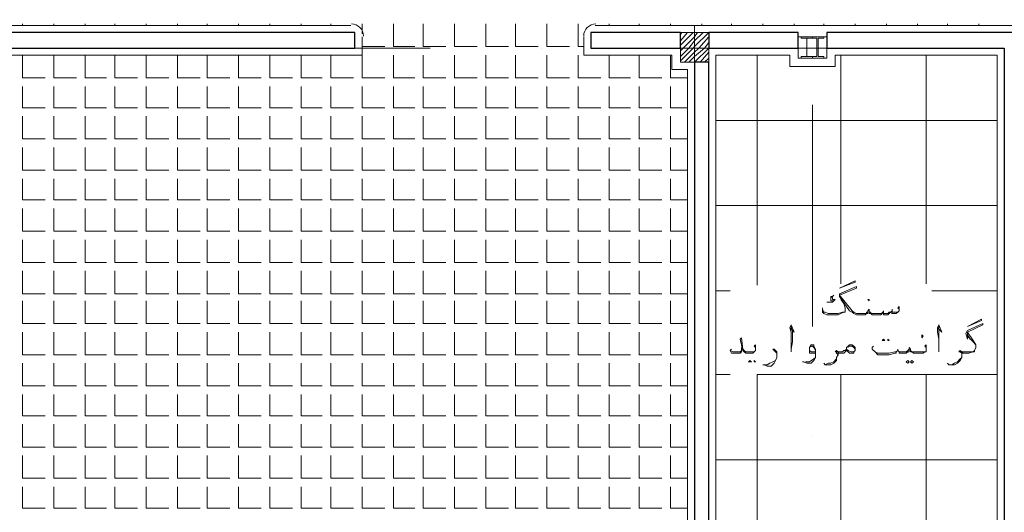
# Model space of a CAD drawing. Header units: metres. Extents: x 5.7 to 89.8, y 4 to 63.5.
# Tile 15 of 74: x 39.9 to 46.5, y 23.1 to 26.4. Entities that reach past the tile are written whole.
import ezdxf

# ---------------------------------------------------------------- set-up
doc = ezdxf.new("R2010")
doc.units = ezdxf.units.M
doc.header["$MEASUREMENT"] = 0
for name, color, linetype in [('PDF12_ax', 7, 'Continuous'), ('PDF12_column', 7, 'Continuous'), ('PDF12_furn', 7, 'Continuous'), ('PDF12_hatch-plan', 7, 'Continuous'), ('PDF12_Layer5', 7, 'Continuous'), ('PDF12_textt', 7, 'Continuous'), ('PDF12_wall', 7, 'Continuous')]:
    doc.layers.add(name, color=color, linetype=linetype)

msp = doc.modelspace()

# ---------------------------------------------------------------- linework, layer by layer
at = {"layer": 'PDF12_ax', "lineweight": 9}
for points in [[(40.3965, 26.2033), (40.3965, 26.2033)], [(41.1477, 26.2033), (42.6502, 26.2033)], [(43.4014, 26.2033), (43.4014, 26.2033)], [(44.143, 26.2033), (45.6455, 26.2033)], [(46.3967, 26.2033), (46.3967, 26.2033)], [(44.4416, 25.9529), (44.4416, 24.4504)], [(45.241, 25.818), (45.241, 24.3156)], [(44.4416, 23.6992), (44.4416, 23.6992)], [(45.241, 23.574), (45.241, 23.574)]]:
    msp.add_lwpolyline(points, dxfattribs=at)
at = {"layer": 'PDF12_column', "lineweight": 18}
for points in [[(44.3453, 26.29), (44.3549, 26.3092)], [(44.3453, 26.2514), (44.3934, 26.3092)], [(44.3453, 26.2225), (44.4319, 26.3092)], [(44.3453, 26.184), (44.3645, 26.2033), (44.4416, 26.2803), (44.4608, 26.3092)], [(44.3453, 26.1455), (44.403, 26.2033), (44.4416, 26.2514), (44.4994, 26.3092)], [(44.3453, 26.1166), (44.4319, 26.2033), (44.4416, 26.2129), (44.5379, 26.3092)], [(44.4416, 26.3574), (44.4416, 26.0588)], [(44.3741, 26.107), (44.4416, 26.1744), (44.4705, 26.2033), (44.5379, 26.2803)], [(44.403, 26.107), (44.4416, 26.1455), (44.509, 26.2033), (44.5379, 26.2418)], [(44.586, 26.2033), (44.2875, 26.2033)], [(44.4416, 26.107), (44.5379, 26.2033)], [(44.4801, 26.107), (44.5379, 26.1744)], [(44.509, 26.107), (44.5379, 26.1359)]]:
    msp.add_lwpolyline(points, dxfattribs=at)
for points in [[(44.5379, 26.107), (44.3453, 26.107), (44.3453, 26.3092), (44.5379, 26.3092)], [(45.1446, 26.2803), (45.3373, 26.2803), (45.3373, 26.1359), (45.1446, 26.1359)], [(45.2024, 26.1455), (45.1639, 26.1455), (45.1639, 26.1359), (45.241, 26.1359), (45.241, 26.1455), (45.2024, 26.1455), (45.2024, 26.2707), (45.241, 26.2707), (45.241, 26.2803), (45.1639, 26.2803), (45.1639, 26.2707), (45.2024, 26.2707)], [(45.2699, 26.1455), (45.241, 26.1455), (45.241, 26.1359), (45.318, 26.1359), (45.318, 26.1455), (45.2795, 26.1455), (45.2795, 26.2707), (45.318, 26.2707), (45.318, 26.2803), (45.241, 26.2803), (45.241, 26.2707), (45.2699, 26.2707)]]:
    msp.add_lwpolyline(points, close=True, dxfattribs=at)
at = {"layer": 'PDF12_furn', "lineweight": 18}
msp.add_lwpolyline([(44.5379, 26.2033), (44.5379, 26.2033)], dxfattribs=at)
at = {"layer": 'PDF12_hatch-plan', "lineweight": 18}
for points in [[(39.886, 26.3574), (39.886, 26.367)], [(40.0979, 26.3574), (40.0979, 26.367)], [(40.3098, 26.3574), (40.3098, 26.367)], [(40.512, 26.3574), (40.512, 26.367)], [(40.7239, 26.3574), (40.7239, 26.367)], [(40.9358, 26.3574), (40.9358, 26.367)], [(41.1381, 26.3574), (41.1381, 26.367)], [(41.35, 26.3574), (41.35, 26.367)], [(41.5618, 26.3574), (41.5618, 26.367)], [(41.7737, 26.3574), (41.7737, 26.367)], [(41.976, 26.3574), (41.976, 26.367)], [(42.1879, 26.2996), (42.1879, 26.367)], [(42.3998, 26.367), (42.3998, 26.2129), (42.5442, 26.2129)], [(42.602, 26.367), (42.602, 26.2129), (42.7561, 26.2129)], [(42.8139, 26.367), (42.8139, 26.2129), (42.968, 26.2129)], [(43.0258, 26.367), (43.0258, 26.2129), (43.1799, 26.2129)], [(43.228, 26.367), (43.228, 26.2129), (43.3821, 26.2129)], [(43.4399, 26.367), (43.4399, 26.2129), (43.594, 26.2129)], [(43.6518, 26.367), (43.6518, 26.2129), (43.6903, 26.2129)], [(43.8637, 26.3574), (43.8637, 26.367)], [(44.066, 26.3574), (44.066, 26.367)], [(44.2778, 26.3574), (44.2778, 26.367)], [(44.4897, 26.3574), (44.4897, 26.367)], [(44.692, 26.3574), (44.692, 26.367)], [(44.9039, 26.3574), (44.9039, 26.367)], [(45.1158, 26.3574), (45.1158, 26.367)], [(45.318, 26.3574), (45.318, 26.367)], [(45.5299, 26.3574), (45.5299, 26.367)], [(45.7418, 26.3574), (45.7418, 26.367)], [(45.9537, 26.3574), (45.9537, 26.367)], [(46.1559, 26.3574), (46.1559, 26.367)], [(46.3678, 26.3574), (46.3678, 26.367)], [(42.1879, 26.2129), (42.342, 26.2129)], [(39.886, 26.1551), (39.886, 26.001), (40.0401, 26.001)], [(40.0979, 26.1551), (40.0979, 26.001), (40.252, 26.001)], [(40.3098, 26.1551), (40.3098, 26.001), (40.4543, 26.001)], [(40.512, 26.1551), (40.512, 26.001), (40.6661, 26.001)], [(40.7239, 26.1551), (40.7239, 26.001), (40.878, 26.001)], [(40.9358, 26.1551), (40.9358, 26.001), (41.0899, 26.001)], [(41.1381, 26.1551), (41.1381, 26.001), (41.2922, 26.001)], [(41.35, 26.1551), (41.35, 26.001), (41.5041, 26.001)], [(41.5618, 26.1551), (41.5618, 26.001), (41.7159, 26.001)], [(41.7737, 26.1551), (41.7737, 26.001), (41.9182, 26.001)], [(41.976, 26.1551), (41.976, 26.001), (42.1301, 26.001)], [(42.1879, 26.1551), (42.1879, 26.001), (42.342, 26.001)], [(42.3998, 26.1551), (42.3998, 26.001), (42.5442, 26.001)], [(42.602, 26.1551), (42.602, 26.001), (42.7561, 26.001)], [(42.8139, 26.1551), (42.8139, 26.001), (42.968, 26.001)], [(43.0258, 26.1551), (43.0258, 26.001), (43.1799, 26.001)], [(43.228, 26.1551), (43.228, 26.001), (43.3821, 26.001)], [(43.4399, 26.1551), (43.4399, 26.001), (43.594, 26.001)], [(43.6518, 26.1551), (43.6518, 26.001), (43.8059, 26.001)], [(43.8637, 26.1551), (43.8637, 26.001), (44.0082, 26.001)], [(44.066, 26.1551), (44.066, 26.001), (44.22, 26.001)], [(44.2778, 26.1551), (44.2778, 26.001), (44.3934, 26.001)], [(44.8653, 24.5949), (44.8653, 26.1551)], [(45.4336, 24.6045), (45.4336, 26.1551)], [(46.0115, 24.6045), (46.0115, 26.1551)], [(39.886, 25.9432), (39.886, 25.7988), (40.0401, 25.7988)], [(40.0979, 25.9432), (40.0979, 25.7988), (40.252, 25.7988)], [(40.3098, 25.9432), (40.3098, 25.7988), (40.4543, 25.7988)], [(40.512, 25.9432), (40.512, 25.7988), (40.6661, 25.7988)], [(40.7239, 25.9432), (40.7239, 25.7988), (40.878, 25.7988)], [(40.9358, 25.9432), (40.9358, 25.7988), (41.0899, 25.7988)], [(41.1381, 25.9432), (41.1381, 25.7988), (41.2922, 25.7988)], [(41.35, 25.9432), (41.35, 25.7988), (41.5041, 25.7988)], [(41.5618, 25.9432), (41.5618, 25.7988), (41.7159, 25.7988)], [(41.7737, 25.9432), (41.7737, 25.7988), (41.9182, 25.7988)], [(41.976, 25.9432), (41.976, 25.7988), (42.1301, 25.7988)], [(42.1879, 25.9432), (42.1879, 25.7988), (42.342, 25.7988)], [(42.3998, 25.9432), (42.3998, 25.7988), (42.5442, 25.7988)], [(42.602, 25.9432), (42.602, 25.7988), (42.7561, 25.7988)], [(42.8139, 25.9432), (42.8139, 25.7988), (42.968, 25.7988)], [(43.0258, 25.9432), (43.0258, 25.7988), (43.1799, 25.7988)], [(43.228, 25.9432), (43.228, 25.7988), (43.3821, 25.7988)], [(43.4399, 25.9432), (43.4399, 25.7988), (43.594, 25.7988)], [(43.6518, 25.9432), (43.6518, 25.7988), (43.8059, 25.7988)], [(43.8637, 25.9432), (43.8637, 25.7988), (44.0082, 25.7988)], [(44.066, 25.9432), (44.066, 25.7988), (44.22, 25.7988)], [(44.2778, 25.9432), (44.2778, 25.7988), (44.3934, 25.7988)], [(39.886, 25.741), (39.886, 25.5869), (40.0401, 25.5869)], [(40.0979, 25.741), (40.0979, 25.5869), (40.252, 25.5869)], [(40.3098, 25.741), (40.3098, 25.5869), (40.4543, 25.5869)], [(40.512, 25.741), (40.512, 25.5869), (40.6661, 25.5869)], [(40.7239, 25.741), (40.7239, 25.5869), (40.878, 25.5869)], [(40.9358, 25.741), (40.9358, 25.5869), (41.0899, 25.5869)], [(41.1381, 25.741), (41.1381, 25.5869), (41.2922, 25.5869)], [(41.35, 25.741), (41.35, 25.5869), (41.5041, 25.5869)], [(41.5618, 25.741), (41.5618, 25.5869), (41.7159, 25.5869)], [(41.7737, 25.741), (41.7737, 25.5869), (41.9182, 25.5869)], [(41.976, 25.741), (41.976, 25.5869), (42.1301, 25.5869)], [(42.1879, 25.741), (42.1879, 25.5869), (42.342, 25.5869)], [(42.3998, 25.741), (42.3998, 25.5869), (42.5442, 25.5869)], [(42.602, 25.741), (42.602, 25.5869), (42.7561, 25.5869)], [(42.8139, 25.741), (42.8139, 25.5869), (42.968, 25.5869)], [(43.0258, 25.741), (43.0258, 25.5869), (43.1799, 25.5869)], [(43.228, 25.741), (43.228, 25.5869), (43.3821, 25.5869)], [(43.4399, 25.741), (43.4399, 25.5869), (43.594, 25.5869)], [(43.6518, 25.741), (43.6518, 25.5869), (43.8059, 25.5869)], [(43.8637, 25.741), (43.8637, 25.5869), (44.0082, 25.5869)], [(44.066, 25.741), (44.066, 25.5869), (44.22, 25.5869)], [(44.2778, 25.741), (44.2778, 25.5869), (44.3934, 25.5869)], [(46.493, 25.7121), (45.241, 25.7121), (44.586, 25.7121)], [(39.886, 25.5291), (39.886, 25.375), (40.0401, 25.375)], [(40.0979, 25.5291), (40.0979, 25.375), (40.252, 25.375)], [(40.3098, 25.5291), (40.3098, 25.375), (40.4543, 25.375)], [(40.512, 25.5291), (40.512, 25.375), (40.6661, 25.375)], [(40.7239, 25.5291), (40.7239, 25.375), (40.878, 25.375)], [(40.9358, 25.5291), (40.9358, 25.375), (41.0899, 25.375)], [(41.1381, 25.5291), (41.1381, 25.375), (41.2922, 25.375)], [(41.35, 25.5291), (41.35, 25.375), (41.5041, 25.375)], [(41.5618, 25.5291), (41.5618, 25.375), (41.7159, 25.375)], [(41.7737, 25.5291), (41.7737, 25.375), (41.9182, 25.375)], [(41.976, 25.5291), (41.976, 25.375), (42.1301, 25.375)], [(42.1879, 25.5291), (42.1879, 25.375), (42.342, 25.375)], [(42.3998, 25.5291), (42.3998, 25.375), (42.5442, 25.375)], [(42.602, 25.5291), (42.602, 25.375), (42.7561, 25.375)], [(42.8139, 25.5291), (42.8139, 25.375), (42.968, 25.375)], [(43.0258, 25.5291), (43.0258, 25.375), (43.1799, 25.375)], [(43.228, 25.5291), (43.228, 25.375), (43.3821, 25.375)], [(43.4399, 25.5291), (43.4399, 25.375), (43.594, 25.375)], [(43.6518, 25.5291), (43.6518, 25.375), (43.8059, 25.375)], [(43.8637, 25.5291), (43.8637, 25.375), (44.0082, 25.375)], [(44.066, 25.5291), (44.066, 25.375), (44.22, 25.375)], [(44.2778, 25.5291), (44.2778, 25.375), (44.3934, 25.375)], [(39.886, 25.3172), (39.886, 25.1727), (40.0401, 25.1727)], [(40.0979, 25.3172), (40.0979, 25.1727), (40.252, 25.1727)], [(40.3098, 25.3172), (40.3098, 25.1727), (40.4543, 25.1727)], [(40.512, 25.3172), (40.512, 25.1727), (40.6661, 25.1727)], [(40.7239, 25.3172), (40.7239, 25.1727), (40.878, 25.1727)], [(40.9358, 25.3172), (40.9358, 25.1727), (41.0899, 25.1727)], [(41.1381, 25.3172), (41.1381, 25.1727), (41.2922, 25.1727)], [(41.35, 25.3172), (41.35, 25.1727), (41.5041, 25.1727)], [(41.5618, 25.3172), (41.5618, 25.1727), (41.7159, 25.1727)], [(41.7737, 25.3172), (41.7737, 25.1727), (41.9182, 25.1727)], [(41.976, 25.3172), (41.976, 25.1727), (42.1301, 25.1727)], [(42.1879, 25.3172), (42.1879, 25.1727), (42.342, 25.1727)], [(42.3998, 25.3172), (42.3998, 25.1727), (42.5442, 25.1727)], [(42.602, 25.3172), (42.602, 25.1727), (42.7561, 25.1727)], [(42.8139, 25.3172), (42.8139, 25.1727), (42.968, 25.1727)], [(43.0258, 25.3172), (43.0258, 25.1727), (43.1799, 25.1727)], [(43.228, 25.3172), (43.228, 25.1727), (43.3821, 25.1727)], [(43.4399, 25.3172), (43.4399, 25.1727), (43.594, 25.1727)], [(43.6518, 25.3172), (43.6518, 25.1727), (43.8059, 25.1727)], [(43.8637, 25.3172), (43.8637, 25.1727), (44.0082, 25.1727)], [(44.066, 25.3172), (44.066, 25.1727), (44.22, 25.1727)], [(44.2778, 25.3172), (44.2778, 25.1727), (44.3934, 25.1727)], [(39.886, 25.115), (39.886, 24.9609), (40.0401, 24.9609)], [(40.0979, 25.115), (40.0979, 24.9609), (40.252, 24.9609)], [(40.3098, 25.115), (40.3098, 24.9609), (40.4543, 24.9609)], [(40.512, 25.115), (40.512, 24.9609), (40.6661, 24.9609)], [(40.7239, 25.115), (40.7239, 24.9609), (40.878, 24.9609)], [(40.9358, 25.115), (40.9358, 24.9609), (41.0899, 24.9609)], [(41.1381, 25.115), (41.1381, 24.9609), (41.2922, 24.9609)], [(41.35, 25.115), (41.35, 24.9609), (41.5041, 24.9609)], [(41.5618, 25.115), (41.5618, 24.9609), (41.7159, 24.9609)], [(41.7737, 25.115), (41.7737, 24.9609), (41.9182, 24.9609)], [(41.976, 25.115), (41.976, 24.9609), (42.1301, 24.9609)], [(42.1879, 25.115), (42.1879, 24.9609), (42.342, 24.9609)], [(42.3998, 25.115), (42.3998, 24.9609), (42.5442, 24.9609)], [(42.602, 25.115), (42.602, 24.9609), (42.7561, 24.9609)], [(42.8139, 25.115), (42.8139, 24.9609), (42.968, 24.9609)], [(43.0258, 25.115), (43.0258, 24.9609), (43.1799, 24.9609)], [(43.228, 25.115), (43.228, 24.9609), (43.3821, 24.9609)], [(43.4399, 25.115), (43.4399, 24.9609), (43.594, 24.9609)], [(43.6518, 25.115), (43.6518, 24.9609), (43.8059, 24.9609)], [(43.8637, 25.115), (43.8637, 24.9609), (44.0082, 24.9609)], [(44.066, 25.115), (44.066, 24.9609), (44.22, 24.9609)], [(44.2778, 25.115), (44.2778, 24.9609), (44.3934, 24.9609)], [(46.493, 25.1342), (45.241, 25.1342), (44.586, 25.1342)], [(39.886, 24.9031), (39.886, 24.749), (40.0401, 24.749)], [(40.0979, 24.9031), (40.0979, 24.749), (40.252, 24.749)], [(40.3098, 24.9031), (40.3098, 24.749), (40.4543, 24.749)], [(40.512, 24.9031), (40.512, 24.749), (40.6661, 24.749)], [(40.7239, 24.9031), (40.7239, 24.749), (40.878, 24.749)], [(40.9358, 24.9031), (40.9358, 24.749), (41.0899, 24.749)], [(41.1381, 24.9031), (41.1381, 24.749), (41.2922, 24.749)], [(41.35, 24.9031), (41.35, 24.749), (41.5041, 24.749)], [(41.5618, 24.9031), (41.5618, 24.749), (41.7159, 24.749)], [(41.7737, 24.9031), (41.7737, 24.749), (41.9182, 24.749)], [(41.976, 24.9031), (41.976, 24.749), (42.1301, 24.749)], [(42.1879, 24.9031), (42.1879, 24.749), (42.342, 24.749)], [(42.3998, 24.9031), (42.3998, 24.749), (42.5442, 24.749)], [(42.602, 24.9031), (42.602, 24.749), (42.7561, 24.749)], [(42.8139, 24.9031), (42.8139, 24.749), (42.968, 24.749)], [(43.0258, 24.9031), (43.0258, 24.749), (43.1799, 24.749)], [(43.228, 24.9031), (43.228, 24.749), (43.3821, 24.749)], [(43.4399, 24.9031), (43.4399, 24.749), (43.594, 24.749)], [(43.6518, 24.9031), (43.6518, 24.749), (43.8059, 24.749)], [(43.8637, 24.9031), (43.8637, 24.749), (44.0082, 24.749)], [(44.066, 24.9031), (44.066, 24.749), (44.22, 24.749)], [(44.2778, 24.9031), (44.2778, 24.749), (44.3934, 24.749)], [(39.886, 24.6912), (39.886, 24.5371), (40.0401, 24.5371)], [(40.0979, 24.6912), (40.0979, 24.5371), (40.252, 24.5371)], [(40.3098, 24.6912), (40.3098, 24.5371), (40.4543, 24.5371)], [(40.512, 24.6912), (40.512, 24.5371), (40.6661, 24.5371)], [(40.7239, 24.6912), (40.7239, 24.5371), (40.878, 24.5371)], [(40.9358, 24.6912), (40.9358, 24.5371), (41.0899, 24.5371)], [(41.1381, 24.6912), (41.1381, 24.5371), (41.2922, 24.5371)], [(41.35, 24.6912), (41.35, 24.5371), (41.5041, 24.5371)], [(41.5618, 24.6912), (41.5618, 24.5371), (41.7159, 24.5371)], [(41.7737, 24.6912), (41.7737, 24.5371), (41.9182, 24.5371)], [(41.976, 24.6912), (41.976, 24.5371), (42.1301, 24.5371)], [(42.1879, 24.6912), (42.1879, 24.5371), (42.342, 24.5371)], [(42.3998, 24.6912), (42.3998, 24.5371), (42.5442, 24.5371)], [(42.602, 24.6912), (42.602, 24.5371), (42.7561, 24.5371)], [(42.8139, 24.6912), (42.8139, 24.5371), (42.968, 24.5371)], [(43.0258, 24.6912), (43.0258, 24.5371), (43.1799, 24.5371)], [(43.228, 24.6912), (43.228, 24.5371), (43.3821, 24.5371)], [(43.4399, 24.6912), (43.4399, 24.5371), (43.594, 24.5371)], [(43.6518, 24.6912), (43.6518, 24.5371), (43.8059, 24.5371)], [(43.8637, 24.6912), (43.8637, 24.5371), (44.0082, 24.5371)], [(44.066, 24.6912), (44.066, 24.5371), (44.22, 24.5371)], [(44.2778, 24.6912), (44.2778, 24.5371), (44.3934, 24.5371)], [(44.6823, 24.5563), (44.586, 24.5563)], [(46.493, 24.5563), (46.05, 24.5563)], [(39.886, 24.4889), (39.886, 24.3348), (40.0401, 24.3348)], [(40.0979, 24.4889), (40.0979, 24.3348), (40.252, 24.3348)], [(40.3098, 24.4889), (40.3098, 24.3348), (40.4543, 24.3348)], [(40.512, 24.4889), (40.512, 24.3348), (40.6661, 24.3348)], [(40.7239, 24.4889), (40.7239, 24.3348), (40.878, 24.3348)], [(40.9358, 24.4889), (40.9358, 24.3348), (41.0899, 24.3348)], [(41.1381, 24.4889), (41.1381, 24.3348), (41.2922, 24.3348)], [(41.35, 24.4889), (41.35, 24.3348), (41.5041, 24.3348)], [(41.5618, 24.4889), (41.5618, 24.3348), (41.7159, 24.3348)], [(41.7737, 24.4889), (41.7737, 24.3348), (41.9182, 24.3348)], [(41.976, 24.4889), (41.976, 24.3348), (42.1301, 24.3348)], [(42.1879, 24.4889), (42.1879, 24.3348), (42.342, 24.3348)], [(42.3998, 24.4889), (42.3998, 24.3348), (42.5442, 24.3348)], [(42.602, 24.4889), (42.602, 24.3348), (42.7561, 24.3348)], [(42.8139, 24.4889), (42.8139, 24.3348), (42.968, 24.3348)], [(43.0258, 24.4889), (43.0258, 24.3348), (43.1799, 24.3348)], [(43.228, 24.4889), (43.228, 24.3348), (43.3821, 24.3348)], [(43.4399, 24.4889), (43.4399, 24.3348), (43.594, 24.3348)], [(43.6518, 24.4889), (43.6518, 24.3348), (43.8059, 24.3348)], [(43.8637, 24.4889), (43.8637, 24.3348), (44.0082, 24.3348)], [(44.066, 24.4889), (44.066, 24.3348), (44.22, 24.3348)], [(44.2778, 24.4889), (44.2778, 24.3348), (44.3934, 24.3348)], [(39.886, 24.277), (39.886, 24.1229), (40.0401, 24.1229)], [(40.0979, 24.277), (40.0979, 24.1229), (40.252, 24.1229)], [(40.3098, 24.277), (40.3098, 24.1229), (40.4543, 24.1229)], [(40.512, 24.277), (40.512, 24.1229), (40.6661, 24.1229)], [(40.7239, 24.277), (40.7239, 24.1229), (40.878, 24.1229)], [(40.9358, 24.277), (40.9358, 24.1229), (41.0899, 24.1229)], [(41.1381, 24.277), (41.1381, 24.1229), (41.2922, 24.1229)], [(41.35, 24.277), (41.35, 24.1229), (41.5041, 24.1229)], [(41.5618, 24.277), (41.5618, 24.1229), (41.7159, 24.1229)], [(41.7737, 24.277), (41.7737, 24.1229), (41.9182, 24.1229)], [(41.976, 24.277), (41.976, 24.1229), (42.1301, 24.1229)], [(42.1879, 24.277), (42.1879, 24.1229), (42.342, 24.1229)], [(42.3998, 24.277), (42.3998, 24.1229), (42.5442, 24.1229)], [(42.602, 24.277), (42.602, 24.1229), (42.7561, 24.1229)], [(42.8139, 24.277), (42.8139, 24.1229), (42.968, 24.1229)], [(43.0258, 24.277), (43.0258, 24.1229), (43.1799, 24.1229)], [(43.228, 24.277), (43.228, 24.1229), (43.3821, 24.1229)], [(43.4399, 24.277), (43.4399, 24.1229), (43.594, 24.1229)], [(43.6518, 24.277), (43.6518, 24.1229), (43.8059, 24.1229)], [(43.8637, 24.277), (43.8637, 24.1229), (44.0082, 24.1229)], [(44.066, 24.277), (44.066, 24.1229), (44.22, 24.1229)], [(44.2778, 24.277), (44.2778, 24.1229), (44.3934, 24.1229)], [(39.886, 24.0652), (39.886, 23.9111), (40.0401, 23.9111)], [(40.0979, 24.0652), (40.0979, 23.9111), (40.252, 23.9111)], [(40.3098, 24.0652), (40.3098, 23.9111), (40.4543, 23.9111)], [(40.512, 24.0652), (40.512, 23.9111), (40.6661, 23.9111)], [(40.7239, 24.0652), (40.7239, 23.9111), (40.878, 23.9111)], [(40.9358, 24.0652), (40.9358, 23.9111), (41.0899, 23.9111)], [(41.1381, 24.0652), (41.1381, 23.9111), (41.2922, 23.9111)], [(41.35, 24.0652), (41.35, 23.9111), (41.5041, 23.9111)], [(41.5618, 24.0652), (41.5618, 23.9111), (41.7159, 23.9111)], [(41.7737, 24.0652), (41.7737, 23.9111), (41.9182, 23.9111)], [(41.976, 24.0652), (41.976, 23.9111), (42.1301, 23.9111)], [(42.1879, 24.0652), (42.1879, 23.9111), (42.342, 23.9111)], [(42.3998, 24.0652), (42.3998, 23.9111), (42.5442, 23.9111)], [(42.602, 24.0652), (42.602, 23.9111), (42.7561, 23.9111)], [(42.8139, 24.0652), (42.8139, 23.9111), (42.968, 23.9111)], [(43.0258, 24.0652), (43.0258, 23.9111), (43.1799, 23.9111)], [(43.228, 24.0652), (43.228, 23.9111), (43.3821, 23.9111)], [(43.4399, 24.0652), (43.4399, 23.9111), (43.594, 23.9111)], [(43.6518, 24.0652), (43.6518, 23.9111), (43.8059, 23.9111)], [(43.8637, 24.0652), (43.8637, 23.9111), (44.0082, 23.9111)], [(44.066, 24.0652), (44.066, 23.9111), (44.22, 23.9111)], [(44.2778, 24.0652), (44.2778, 23.9111), (44.3934, 23.9111)], [(44.6823, 23.9881), (44.586, 23.9881)], [(44.8653, 21.9078), (44.8653, 23.9881), (45.241, 23.9881), (46.493, 23.9881)], [(45.4336, 21.9078), (45.4336, 23.6799), (45.4336, 23.9881)], [(46.0115, 21.8596), (46.0115, 23.6799), (46.0115, 23.9881)], [(39.886, 23.8533), (39.886, 23.7088), (40.0401, 23.7088)], [(40.0979, 23.8533), (40.0979, 23.7088), (40.252, 23.7088)], [(40.3098, 23.8533), (40.3098, 23.7088), (40.4543, 23.7088)], [(40.512, 23.8533), (40.512, 23.7088), (40.6661, 23.7088)], [(40.7239, 23.8533), (40.7239, 23.7088), (40.878, 23.7088)], [(40.9358, 23.8533), (40.9358, 23.7088), (41.0899, 23.7088)], [(41.1381, 23.8533), (41.1381, 23.7088), (41.2922, 23.7088)], [(41.35, 23.8533), (41.35, 23.7088), (41.5041, 23.7088)], [(41.5618, 23.8533), (41.5618, 23.7088), (41.7159, 23.7088)], [(41.7737, 23.8533), (41.7737, 23.7088), (41.9182, 23.7088)], [(41.976, 23.8533), (41.976, 23.7088), (42.1301, 23.7088)], [(42.1879, 23.8533), (42.1879, 23.7088), (42.342, 23.7088)], [(42.3998, 23.8533), (42.3998, 23.7088), (42.5442, 23.7088)], [(42.602, 23.8533), (42.602, 23.7088), (42.7561, 23.7088)], [(42.8139, 23.8533), (42.8139, 23.7088), (42.968, 23.7088)], [(43.0258, 23.8533), (43.0258, 23.7088), (43.1799, 23.7088)], [(43.228, 23.8533), (43.228, 23.7088), (43.3821, 23.7088)], [(43.4399, 23.8533), (43.4399, 23.7088), (43.594, 23.7088)], [(43.6518, 23.8533), (43.6518, 23.7088), (43.8059, 23.7088)], [(43.8637, 23.8533), (43.8637, 23.7088), (44.0082, 23.7088)], [(44.066, 23.8533), (44.066, 23.7088), (44.22, 23.7088)], [(44.2778, 23.8533), (44.2778, 23.7088), (44.3934, 23.7088)], [(39.886, 23.651), (39.886, 23.4969), (40.0401, 23.4969)], [(40.0979, 23.651), (40.0979, 23.4969), (40.252, 23.4969)], [(40.3098, 23.651), (40.3098, 23.4969), (40.4543, 23.4969)], [(40.512, 23.651), (40.512, 23.4969), (40.6661, 23.4969)], [(40.7239, 23.651), (40.7239, 23.4969), (40.878, 23.4969)], [(40.9358, 23.651), (40.9358, 23.4969), (41.0899, 23.4969)], [(41.1381, 23.651), (41.1381, 23.4969), (41.2922, 23.4969)], [(41.35, 23.651), (41.35, 23.4969), (41.5041, 23.4969)], [(41.5618, 23.651), (41.5618, 23.4969), (41.7159, 23.4969)], [(41.7737, 23.651), (41.7737, 23.4969), (41.9182, 23.4969)], [(41.976, 23.651), (41.976, 23.4969), (42.1301, 23.4969)], [(42.1879, 23.651), (42.1879, 23.4969), (42.342, 23.4969)], [(42.3998, 23.651), (42.3998, 23.4969), (42.5442, 23.4969)], [(42.602, 23.651), (42.602, 23.4969), (42.7561, 23.4969)], [(42.8139, 23.651), (42.8139, 23.4969), (42.968, 23.4969)], [(43.0258, 23.651), (43.0258, 23.4969), (43.1799, 23.4969)], [(43.228, 23.651), (43.228, 23.4969), (43.3821, 23.4969)], [(43.4399, 23.651), (43.4399, 23.4969), (43.594, 23.4969)], [(43.6518, 23.651), (43.6518, 23.4969), (43.8059, 23.4969)], [(43.8637, 23.651), (43.8637, 23.4969), (44.0082, 23.4969)], [(44.066, 23.651), (44.066, 23.4969), (44.22, 23.4969)], [(44.2778, 23.651), (44.2778, 23.4969), (44.3934, 23.4969)], [(39.886, 23.4391), (39.886, 23.285), (40.0401, 23.285)], [(40.0979, 23.4391), (40.0979, 23.285), (40.252, 23.285)], [(40.3098, 23.4391), (40.3098, 23.285), (40.4543, 23.285)], [(40.512, 23.4391), (40.512, 23.285), (40.6661, 23.285)], [(40.7239, 23.4391), (40.7239, 23.285), (40.878, 23.285)], [(40.9358, 23.4391), (40.9358, 23.285), (41.0899, 23.285)], [(41.1381, 23.4391), (41.1381, 23.285), (41.2922, 23.285)], [(41.35, 23.4391), (41.35, 23.285), (41.5041, 23.285)], [(41.5618, 23.4391), (41.5618, 23.285), (41.7159, 23.285)], [(41.7737, 23.4391), (41.7737, 23.285), (41.9182, 23.285)], [(41.976, 23.4391), (41.976, 23.285), (42.1301, 23.285)], [(42.1879, 23.4391), (42.1879, 23.285), (42.342, 23.285)], [(42.3998, 23.4391), (42.3998, 23.285), (42.5442, 23.285)], [(42.602, 23.4391), (42.602, 23.285), (42.7561, 23.285)], [(42.8139, 23.4391), (42.8139, 23.285), (42.968, 23.285)], [(43.0258, 23.4391), (43.0258, 23.285), (43.1799, 23.285)], [(43.228, 23.4391), (43.228, 23.285), (43.3821, 23.285)], [(43.4399, 23.4391), (43.4399, 23.285), (43.594, 23.285)], [(43.6518, 23.4391), (43.6518, 23.285), (43.8059, 23.285)], [(43.8637, 23.4391), (43.8637, 23.285), (44.0082, 23.285)], [(44.066, 23.4391), (44.066, 23.285), (44.22, 23.285)], [(44.2778, 23.4391), (44.2778, 23.285), (44.3934, 23.285)], [(46.493, 23.4102), (45.241, 23.4102), (45.1543, 23.4102), (44.9617, 23.4102), (44.586, 23.4102)], [(39.886, 23.2272), (39.886, 23.0828), (40.0401, 23.0828)], [(40.0979, 23.2272), (40.0979, 23.0828), (40.252, 23.0828)], [(40.3098, 23.2272), (40.3098, 23.0828), (40.4543, 23.0828)], [(40.512, 23.2272), (40.512, 23.0828), (40.6661, 23.0828)], [(40.7239, 23.2272), (40.7239, 23.0828), (40.878, 23.0828)], [(40.9358, 23.2272), (40.9358, 23.0828), (41.0899, 23.0828)], [(41.1381, 23.2272), (41.1381, 23.0828), (41.2922, 23.0828)], [(41.35, 23.2272), (41.35, 23.0828), (41.5041, 23.0828)], [(41.5618, 23.2272), (41.5618, 23.0828), (41.7159, 23.0828)], [(41.7737, 23.2272), (41.7737, 23.0828), (41.9182, 23.0828)], [(41.976, 23.2272), (41.976, 23.0828), (42.1301, 23.0828)], [(42.1879, 23.2272), (42.1879, 23.0828), (42.342, 23.0828)], [(42.3998, 23.2272), (42.3998, 23.0828), (42.5442, 23.0828)], [(42.602, 23.2272), (42.602, 23.0828), (42.7561, 23.0828)], [(42.8139, 23.2272), (42.8139, 23.0828), (42.968, 23.0828)], [(43.0258, 23.2272), (43.0258, 23.0828), (43.1799, 23.0828)], [(43.228, 23.2272), (43.228, 23.0828), (43.3821, 23.0828)], [(43.4399, 23.2272), (43.4399, 23.0828), (43.594, 23.0828)], [(43.6518, 23.2272), (43.6518, 23.0828), (43.8059, 23.0828)], [(43.8637, 23.2272), (43.8637, 23.0828), (44.0082, 23.0828)], [(44.066, 23.2272), (44.066, 23.0828), (44.22, 23.0828)], [(44.2778, 23.2272), (44.2778, 23.0828), (44.3934, 23.0828)]]:
    msp.add_lwpolyline(points, dxfattribs=at)
at = {"layer": 'PDF12_Layer5', "lineweight": 13}
for points in [[(65.7362, 32.5599), (57.8867, 32.5599), (57.8867, 21.561), (46.493, 21.561), (46.493, 26.1551), (45.3951, 26.1551), (45.3951, 26.0781), (45.0869, 26.0781), (45.0869, 26.1551), (44.586, 26.1551), (44.586, 21.9078), (45.4914, 21.9078), (45.4914, 21.6092), (25.1406, 21.6092)], [(42.1879, 26.2803), (42.1879, 26.1551), (39.3948, 26.1551), (39.3948, 26.0588), (39.0866, 26.0588), (39.0866, 26.1551), (35.7927, 26.1551), (35.7927, 26.3574), (42.1108, 26.3574)], [(43.7674, 26.3574), (47.8125, 26.3574), (48.9682, 26.3574), (49.315, 26.3574), (50.4707, 26.3574), (51.3086, 26.3574)], [(30.5919, 21.9078), (44.3934, 21.9078), (44.3934, 26.0588), (44.2875, 26.0588), (44.2875, 26.1551), (43.6903, 26.1551), (43.6903, 26.2803)]]:
    msp.add_lwpolyline(points, dxfattribs=at)
for centre, start, end in [((42.1156, 26.2851), 0, 90), ((43.7722, 26.2851), 90, 180)]:
    msp.add_arc(centre, 0.0819, start, end, dxfattribs=at)
at = {"layer": 'PDF12_textt', "lineweight": 20}
for points in [[(45.4239, 24.5756), (45.5299, 24.6238), (45.5299, 24.6141)], [(45.6262, 24.4889), (45.6262, 24.4986), (45.6166, 24.4986)], [(46.2908, 24.3156), (46.3871, 24.3637), (46.3871, 24.3541)], [(44.7979, 24.1422), (44.8172, 24.1422), (44.8461, 24.1422), (44.8557, 24.1518), (44.8557, 24.1615), (44.8557, 24.1711), (44.8461, 24.1807), (44.8557, 24.1904), (44.8557, 24.1807), (44.8557, 24.1711), (44.8557, 24.1615), (44.8557, 24.1518), (44.8461, 24.1422), (44.8364, 24.1326), (44.8172, 24.1326), (44.7979, 24.1326), (44.7883, 24.1326), (44.7787, 24.1422), (44.769, 24.1518), (44.7498, 24.2289), (44.7594, 24.2385), (44.769, 24.1615), (44.7787, 24.1518), (44.7883, 24.1422)], [(45.7225, 24.2289), (45.7321, 24.2193), (45.7225, 24.2193), (45.7129, 24.2193)], [(45.7514, 24.2289), (45.761, 24.2193), (45.7514, 24.2193)], [(45.9826, 24.2385), (45.9922, 24.2482), (45.9826, 24.2578), (45.9826, 24.2482)], [(45.4721, 24.1518), (45.4721, 24.1711), (45.4817, 24.1807), (45.4914, 24.1904), (45.501, 24.1904), (45.5106, 24.1904), (45.5203, 24.1807), (45.5299, 24.1711), (45.5299, 24.1615), (45.5299, 24.1518), (45.5203, 24.1422), (45.5203, 24.1326), (45.5106, 24.1326), (45.501, 24.1326), (45.4914, 24.1326), (45.4817, 24.1422)], [(44.8172, 24.0844), (44.8268, 24.0748), (44.8172, 24.0748), (44.8076, 24.0748)], [(44.8461, 24.0844), (44.8557, 24.0748), (44.8461, 24.0748)], [(45.8862, 24.0844), (45.8959, 24.0748), (45.8862, 24.0652), (45.8766, 24.0748)], [(45.9151, 24.0844), (45.9248, 24.0748), (45.9151, 24.0652), (45.9055, 24.0748)]]:
    msp.add_lwpolyline(points, close=True, dxfattribs=at)
for points in [[(45.8285, 24.4311), (45.8188, 24.4408), (45.8285, 24.4504), (45.8285, 24.4311), (45.8285, 24.4215), (45.8188, 24.4119), (45.8092, 24.4023), (45.7996, 24.4023), (45.7899, 24.4023), (45.7803, 24.4023), (45.7707, 24.4119), (45.761, 24.4023), (45.7514, 24.3926), (45.7418, 24.3926), (45.7321, 24.3926), (45.7225, 24.3926), (45.7225, 24.4023), (45.7129, 24.4119), (45.7129, 24.4023), (45.7033, 24.3926), (45.6936, 24.3926), (45.6744, 24.3926), (45.6551, 24.3926), (45.6455, 24.3926), (45.6358, 24.4023), (45.6262, 24.4023), (45.6262, 24.4215), (45.6262, 24.4311), (45.6166, 24.4215), (45.6166, 24.4023), (45.6069, 24.4023), (45.5973, 24.3926), (45.5877, 24.3926), (45.5684, 24.3926), (45.5492, 24.3926), (45.5395, 24.3926), (45.5203, 24.4023), (45.5106, 24.4119), (45.4914, 24.4215), (45.4239, 24.5178), (45.4239, 24.5371), (45.5395, 24.5852), (45.5395, 24.5756), (45.4239, 24.5275), (45.5106, 24.4215), (45.5203, 24.4119), (45.5395, 24.4023), (45.5492, 24.4023), (45.5684, 24.4023), (45.5877, 24.4023), (45.6069, 24.4023), (45.6069, 24.4119), (45.6166, 24.4119)], [(45.4336, 24.4986), (45.4528, 24.4697), (45.4625, 24.4408), (45.4625, 24.4311), (45.4625, 24.4215), (45.4625, 24.4119), (45.4528, 24.4119), (45.4336, 24.4023), (45.4143, 24.3926), (45.3758, 24.3926), (45.3565, 24.3926), (45.3373, 24.3926), (45.318, 24.4023), (45.3084, 24.4119), (45.3084, 24.4215), (45.3084, 24.4408)], [(45.3854, 24.5275), (45.3758, 24.5178), (45.3662, 24.5178), (45.3662, 24.4986), (45.3662, 24.4889), (45.3854, 24.4889), (45.3758, 24.4793), (45.3565, 24.4793), (45.3373, 24.4793)], [(45.3662, 24.5178), (45.3758, 24.5082), (45.3758, 24.4986), (45.3951, 24.4986), (45.3854, 24.4889)], [(45.4625, 24.4119), (45.4432, 24.4119), (45.4143, 24.4023), (45.3758, 24.4023), (45.3662, 24.4023), (45.3469, 24.4023), (45.3276, 24.4119), (45.318, 24.4119), (45.3084, 24.4311)], [(45.7803, 24.4311), (45.7803, 24.4215)], [(45.6262, 24.4119), (45.6358, 24.4119), (45.6358, 24.4023), (45.6551, 24.4023), (45.6744, 24.4023), (45.6936, 24.4023), (45.7129, 24.4023), (45.7129, 24.4119), (45.7225, 24.4119), (45.7225, 24.4023), (45.7418, 24.4023), (45.7514, 24.4023), (45.761, 24.4119), (45.7707, 24.4119), (45.7803, 24.4215), (45.7803, 24.4119), (45.7899, 24.4119), (45.8092, 24.4119), (45.8188, 24.4119), (45.8285, 24.4215)], [(45.7225, 24.4215), (45.7225, 24.4119)], [(45.0869, 24.3059), (45.1158, 24.277), (45.0965, 24.3252), (45.0869, 24.3059), (45.0965, 24.277), (45.0965, 24.2289), (45.0965, 24.1615), (45.0965, 24.1422)], [(45.0965, 24.1615), (45.1061, 24.2096), (45.1061, 24.277), (45.0965, 24.3156)], [(46.0885, 24.3059), (46.1174, 24.277), (46.0981, 24.3252), (46.0885, 24.3059), (46.0885, 24.277), (46.0981, 24.2289), (46.0981, 24.1615), (46.0981, 24.1422)], [(46.0981, 24.1615), (46.0981, 24.2096), (46.0981, 24.277), (46.0981, 24.3156)], [(46.1559, 24.0652), (46.1656, 24.0555), (46.1848, 24.0555), (46.2041, 24.0555), (46.2233, 24.0652), (46.2426, 24.0844), (46.2522, 24.1037), (46.2522, 24.1229), (46.2522, 24.1326), (46.2619, 24.1326), (46.2715, 24.1326), (46.2811, 24.1326), (46.3004, 24.1326), (46.3293, 24.1422), (46.3389, 24.1422), (46.3389, 24.1518), (46.3485, 24.1711), (46.3485, 24.1904), (46.3293, 24.2193), (46.2908, 24.277), (46.3967, 24.3252), (46.3967, 24.3348), (46.2908, 24.2867), (46.2811, 24.2674), (46.2908, 24.2289), (46.2908, 24.277)], [(46.2908, 24.2578), (46.31, 24.2289)], [(46.2908, 24.2482), (46.3293, 24.2096), (46.3485, 24.1904)], [(44.7594, 24.1711), (44.7594, 24.1615), (44.7594, 24.1422), (44.7498, 24.1326), (44.7401, 24.1326), (44.7305, 24.1326), (44.7112, 24.1326), (44.7016, 24.1326), (44.692, 24.1326), (44.6823, 24.1518), (44.692, 24.1615)], [(45.0002, 24.1229), (45.0002, 24.1326), (44.9905, 24.1422), (44.9713, 24.1615), (44.9809, 24.1615), (44.9905, 24.1518), (45.0002, 24.1422), (45.0002, 24.1229), (45.0002, 24.1133), (45.0002, 24.1037), (44.9905, 24.0844), (44.9809, 24.0652), (44.9617, 24.0459), (44.9328, 24.0459), (44.9135, 24.0555), (44.9039, 24.0555)], [(45.2602, 24.1326), (45.2506, 24.1326), (45.241, 24.1326), (45.2313, 24.1326), (45.2217, 24.1326), (45.2217, 24.1422), (45.2217, 24.1518), (45.2217, 24.1711), (45.2313, 24.1904), (45.241, 24.1904), (45.2506, 24.1904), (45.2506, 24.1807), (45.2602, 24.1615), (45.2602, 24.1422), (45.2602, 24.1229), (45.2602, 24.1037), (45.2506, 24.0844), (45.2313, 24.0652), (45.2024, 24.0652), (45.1832, 24.0748), (45.1735, 24.0748)], [(45.2217, 24.1711), (45.2313, 24.1807), (45.241, 24.1807), (45.2506, 24.1711), (45.2602, 24.1518), (45.2602, 24.1229), (45.2602, 24.1037), (45.2506, 24.0941), (45.2217, 24.0748), (45.2024, 24.0748), (45.1928, 24.0748)], [(45.2602, 24.1422), (45.2506, 24.1422), (45.241, 24.1422), (45.2313, 24.1422), (45.2217, 24.1518), (45.2217, 24.1615)], [(45.4817, 24.1711), (45.4817, 24.1807), (45.4914, 24.1807), (45.501, 24.1807), (45.5106, 24.1807), (45.5203, 24.1711), (45.5299, 24.1615), (45.5299, 24.1518), (45.5203, 24.1422), (45.501, 24.1422), (45.4817, 24.1518), (45.4721, 24.1615), (45.4625, 24.1518), (45.4528, 24.1518), (45.4432, 24.1422), (45.4239, 24.1422), (45.4143, 24.1422), (45.4047, 24.1518), (45.3951, 24.1422), (45.4047, 24.1422), (45.4047, 24.1326), (45.4143, 24.1229)], [(46.0115, 24.1518), (46.0115, 24.1615), (46.0115, 24.1711), (46.0018, 24.1807), (46.0115, 24.1904), (46.0115, 24.1807), (46.0115, 24.1711), (46.0115, 24.1615), (46.0115, 24.1518), (46.0115, 24.1422), (46.0018, 24.1422), (45.9922, 24.1326), (45.9729, 24.1326), (45.9537, 24.1326), (45.9344, 24.1326), (45.9248, 24.1326), (45.9151, 24.1422), (45.9055, 24.1422), (45.9055, 24.1615), (45.8959, 24.1711), (45.8959, 24.1615), (45.8959, 24.1422), (45.8862, 24.1422), (45.8766, 24.1326), (45.867, 24.1326), (45.8477, 24.1326), (45.8381, 24.1326), (45.8285, 24.1326), (45.8285, 24.1422), (45.8188, 24.1518), (45.8188, 24.1615), (45.8188, 24.1518), (45.8092, 24.1422), (45.8092, 24.1326), (45.7996, 24.1326), (45.761, 24.1229), (45.7321, 24.1229), (45.7129, 24.1229), (45.684, 24.1229), (45.6647, 24.1422), (45.6551, 24.1518), (45.6455, 24.1615), (45.6455, 24.1711), (45.6551, 24.1807)], [(45.8959, 24.1615), (45.8862, 24.1518), (45.8766, 24.1422), (45.867, 24.1422), (45.8477, 24.1422), (45.8381, 24.1422), (45.8285, 24.1422), (45.8188, 24.1518), (45.8092, 24.1422), (45.7996, 24.1422), (45.761, 24.1326), (45.7225, 24.1326), (45.7129, 24.1326), (45.684, 24.1326), (45.6647, 24.1422), (45.6455, 24.1615)], [(45.9055, 24.1615), (45.9055, 24.1518), (45.9151, 24.1422), (45.9344, 24.1422), (45.9537, 24.1422), (45.9729, 24.1422), (46.0018, 24.1422), (46.0115, 24.1422)], [(44.6823, 24.1518), (44.7016, 24.1422), (44.7209, 24.1422), (44.7401, 24.1422), (44.7498, 24.1422), (44.7594, 24.1518)], [(44.9135, 24.0555), (44.9328, 24.0555), (44.952, 24.0652), (44.9713, 24.0748), (44.9905, 24.0844), (45.0002, 24.1037)], [(45.318, 24.0652), (45.3276, 24.0555), (45.3469, 24.0555), (45.3662, 24.0555), (45.3854, 24.0652), (45.4047, 24.0844), (45.4047, 24.1037), (45.4143, 24.1229), (45.4143, 24.1326), (45.4239, 24.1326), (45.4047, 24.1422), (45.4047, 24.1518)], [(45.3276, 24.0555), (45.3469, 24.0652), (45.3662, 24.0652), (45.3854, 24.0748), (45.4047, 24.0941), (45.4047, 24.1037)], [(45.4721, 24.1518), (45.4625, 24.1422), (45.4528, 24.1326), (45.4336, 24.1326), (45.4239, 24.1326)], [(46.1656, 24.0555), (46.1848, 24.0555), (46.2041, 24.0652), (46.2233, 24.0748), (46.2426, 24.0941), (46.2522, 24.1037)], [(46.3389, 24.1518), (46.3293, 24.1422), (46.31, 24.1422), (46.2811, 24.1422), (46.2715, 24.1422), (46.2619, 24.1422), (46.2522, 24.1422), (46.2426, 24.1518), (46.233, 24.1422), (46.2426, 24.1422), (46.2522, 24.1326), (46.2522, 24.1229)], [(46.2619, 24.1326), (46.2522, 24.1422), (46.2426, 24.1518)]]:
    msp.add_lwpolyline(points, dxfattribs=at)
at = {"layer": 'PDF12_wall', "lineweight": 30}
for points in [[(39.337, 26.3092), (39.337, 26.2033), (42.1397, 26.2033), (42.1397, 26.3092)], [(44.3453, 26.3092), (43.7385, 26.3092), (43.7385, 26.2033), (44.3453, 26.2033)], [(45.1446, 26.3092), (44.5379, 26.3092), (44.5379, 26.2033), (45.1446, 26.2033)], [(44.4416, 21.8596), (45.1446, 21.8596), (45.1446, 21.6574), (44.5379, 21.6574), (44.5379, 21.8596), (44.5379, 26.107), (44.4416, 26.107)]]:
    msp.add_lwpolyline(points, close=True, dxfattribs=at)
msp.add_lwpolyline([(51.0967, 21.8596), (50.8945, 21.8596), (50.8945, 22.9576), (50.7885, 22.9576), (50.7885, 21.8596), (46.6375, 21.8596), (46.6375, 24.0555), (51.0871, 24.0555), (51.0871, 24.1615), (46.6375, 24.1615), (46.6375, 26.2033), (47.8414, 26.2033), (47.8414, 26.3092), (45.3373, 26.3092), (45.3373, 26.2033), (46.5412, 26.2033), (46.5412, 21.6574), (51.0967, 21.6574)], dxfattribs=at)

doc.saveas('drawing.dxf')
